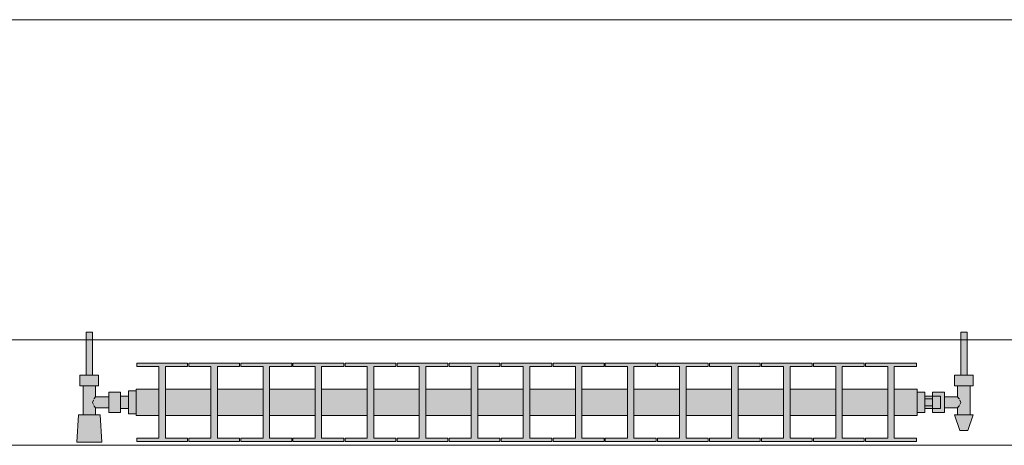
# Model space of a CAD drawing. Header units: metres. Extents: x -3.6 to 84.5, y -11 to 16.8.
# Tile 43 of 229: x 8.831 to 10.092, y 13.31 to 13.855. Entities that reach past the tile are written whole.
import ezdxf

# ---------------------------------------------------------------- set-up
doc = ezdxf.new("R2010")
doc.units = ezdxf.units.M
doc.header["$MEASUREMENT"] = 0
for name, color, linetype in [('604 - Struktur.Wand Aussen', 7, 'Continuous'), ('608 - Struktur.Träger', 7, 'Continuous'), ('801 - HKLSE.Heizung_ Klima_ Lüftung', 7, 'Continuous')]:
    doc.layers.add(name, color=color, linetype=linetype)

msp = doc.modelspace()

# ---------------------------------------------------------------- hatches: boundary and pattern name
at = {"layer": '801 - HKLSE.Heizung_ Klima_ Lüftung', "linetype": 'Continuous', "lineweight": 0, "true_color": 0x3a3a3a}
for points in [[(8.98, 13.3503), (8.98, 13.3797), (8.97, 13.3797), (8.97, 13.373), (8.96, 13.373), (8.96, 13.378), (8.945, 13.378), (8.945, 13.372), (8.928, 13.372), (8.928, 13.386), (8.932, 13.386), (8.932, 13.4), (8.924, 13.4), (8.924, 13.455), (8.916, 13.455), (8.916, 13.4), (8.908, 13.4), (8.908, 13.386), (8.912, 13.386), (8.912, 13.349), (8.906, 13.349), (8.904, 13.314), (8.936, 13.314), (8.934, 13.349), (8.928, 13.349), (8.928, 13.358), (8.945, 13.358), (8.945, 13.352), (8.96, 13.352), (8.96, 13.357), (8.97, 13.357), (8.97, 13.3503)], [(9.98, 13.352), (9.99, 13.352), (9.99, 13.357), (10, 13.357), (10, 13.352), (10.015, 13.352), (10.015, 13.358), (10.032, 13.358), (10.032, 13.349), (10.028, 13.349), (10.035, 13.329), (10.045, 13.329), (10.052, 13.349), (10.048, 13.349), (10.048, 13.386), (10.052, 13.386), (10.052, 13.4), (10.044, 13.4), (10.044, 13.455), (10.036, 13.455), (10.036, 13.4), (10.028, 13.4), (10.028, 13.386), (10.032, 13.386), (10.032, 13.372), (10.015, 13.372), (10.015, 13.378), (10, 13.378), (10, 13.373), (9.99, 13.373), (9.99, 13.378), (9.98, 13.378)], [(8.98, 13.3817), (8.98, 13.3483), (9.0092, 13.3483), (9.0092, 13.3192), (8.9808, 13.3192), (8.9808, 13.315), (9.0458, 13.315), (9.0458, 13.3192), (9.0175, 13.3192), (9.0175, 13.3483), (9.0758, 13.3483), (9.0758, 13.3192), (9.0475, 13.3192), (9.0475, 13.315), (9.1125, 13.315), (9.1125, 13.3192), (9.0842, 13.3192), (9.0842, 13.3483), (9.1425, 13.3483), (9.1425, 13.3192), (9.1142, 13.3192), (9.1142, 13.315), (9.1792, 13.315), (9.1792, 13.3192), (9.1508, 13.3192), (9.1508, 13.3483), (9.2092, 13.3483), (9.2092, 13.3192), (9.1808, 13.3192), (9.1808, 13.315), (9.2458, 13.315), (9.2458, 13.3192), (9.2175, 13.3192), (9.2175, 13.3483), (9.2758, 13.3483), (9.2758, 13.3192), (9.2475, 13.3192), (9.2475, 13.315), (9.3125, 13.315), (9.3125, 13.3192), (9.2842, 13.3192), (9.2842, 13.3483), (9.3425, 13.3483), (9.3425, 13.3192), (9.3142, 13.3192), (9.3142, 13.315), (9.3792, 13.315), (9.3792, 13.3192), (9.3508, 13.3192), (9.3508, 13.3483), (9.4092, 13.3483), (9.4092, 13.3192), (9.3808, 13.3192), (9.3808, 13.315), (9.4458, 13.315), (9.4458, 13.3192), (9.4175, 13.3192), (9.4175, 13.3483), (9.4758, 13.3483), (9.4758, 13.3192), (9.4475, 13.3192), (9.4475, 13.315), (9.5125, 13.315), (9.5125, 13.3192), (9.4842, 13.3192), (9.4842, 13.3483), (9.5425, 13.3483), (9.5425, 13.3192), (9.5142, 13.3192), (9.5142, 13.315), (9.5792, 13.315), (9.5792, 13.3192), (9.5508, 13.3192), (9.5508, 13.3483), (9.6092, 13.3483), (9.6092, 13.3192), (9.5808, 13.3192), (9.5808, 13.315), (9.6458, 13.315), (9.6458, 13.3192), (9.6175, 13.3192), (9.6175, 13.3483), (9.6758, 13.3483), (9.6758, 13.3192), (9.6475, 13.3192), (9.6475, 13.315), (9.7125, 13.315), (9.7125, 13.3192), (9.6842, 13.3192), (9.6842, 13.3483), (9.7425, 13.3483), (9.7425, 13.3192), (9.7142, 13.3192), (9.7142, 13.315), (9.7792, 13.315), (9.7792, 13.3192), (9.7508, 13.3192), (9.7508, 13.3483), (9.8092, 13.3483), (9.8092, 13.3192), (9.7808, 13.3192), (9.7808, 13.315), (9.8458, 13.315), (9.8458, 13.3192), (9.8175, 13.3192), (9.8175, 13.3483), (9.8758, 13.3483), (9.8758, 13.3192), (9.8475, 13.3192), (9.8475, 13.315), (9.9125, 13.315), (9.9125, 13.3192), (9.8842, 13.3192), (9.8842, 13.3483), (9.9425, 13.3483), (9.9425, 13.3192), (9.9142, 13.3192), (9.9142, 13.315), (9.9792, 13.315), (9.9792, 13.3192), (9.9508, 13.3192), (9.9508, 13.3483), (9.98, 13.3483), (9.98, 13.3817), (9.9508, 13.3817), (9.9508, 13.4108), (9.9792, 13.4108), (9.9792, 13.415), (9.9142, 13.415), (9.9142, 13.4108), (9.9425, 13.4108), (9.9425, 13.3817), (9.8842, 13.3817), (9.8842, 13.4108), (9.9125, 13.4108), (9.9125, 13.415), (9.8475, 13.415), (9.8475, 13.4108), (9.8758, 13.4108), (9.8758, 13.3817), (9.8175, 13.3817), (9.8175, 13.4108), (9.8458, 13.4108), (9.8458, 13.415), (9.7808, 13.415), (9.7808, 13.4108), (9.8092, 13.4108), (9.8092, 13.3817), (9.7508, 13.3817), (9.7508, 13.4108), (9.7792, 13.4108), (9.7792, 13.415), (9.7142, 13.415), (9.7142, 13.4108), (9.7425, 13.4108), (9.7425, 13.3817), (9.6842, 13.3817), (9.6842, 13.4108), (9.7125, 13.4108), (9.7125, 13.415), (9.6475, 13.415), (9.6475, 13.4108), (9.6758, 13.4108), (9.6758, 13.3817), (9.6175, 13.3817), (9.6175, 13.4108), (9.6458, 13.4108), (9.6458, 13.415), (9.5808, 13.415), (9.5808, 13.4108), (9.6092, 13.4108), (9.6092, 13.3817), (9.5508, 13.3817), (9.5508, 13.4108), (9.5792, 13.4108), (9.5792, 13.415), (9.5142, 13.415), (9.5142, 13.4108), (9.5425, 13.4108), (9.5425, 13.3817), (9.4842, 13.3817), (9.4842, 13.4108), (9.5125, 13.4108), (9.5125, 13.415), (9.4475, 13.415), (9.4475, 13.4108), (9.4758, 13.4108), (9.4758, 13.3817), (9.4175, 13.3817), (9.4175, 13.4108), (9.4458, 13.4108), (9.4458, 13.415), (9.3808, 13.415), (9.3808, 13.4108), (9.4092, 13.4108), (9.4092, 13.3817), (9.3508, 13.3817), (9.3508, 13.4108), (9.3792, 13.4108), (9.3792, 13.415), (9.3142, 13.415), (9.3142, 13.4108), (9.3425, 13.4108), (9.3425, 13.3817), (9.2842, 13.3817), (9.2842, 13.4108), (9.3125, 13.4108), (9.3125, 13.415), (9.2475, 13.415), (9.2475, 13.4108), (9.2758, 13.4108), (9.2758, 13.3817), (9.2175, 13.3817), (9.2175, 13.4108), (9.2458, 13.4108), (9.2458, 13.415), (9.1808, 13.415), (9.1808, 13.4108), (9.2092, 13.4108), (9.2092, 13.3817), (9.1508, 13.3817), (9.1508, 13.4108), (9.1792, 13.4108), (9.1792, 13.415), (9.1142, 13.415), (9.1142, 13.4108), (9.1425, 13.4108), (9.1425, 13.3817), (9.0842, 13.3817), (9.0842, 13.4108), (9.1125, 13.4108), (9.1125, 13.415), (9.0475, 13.415), (9.0475, 13.4108), (9.0758, 13.4108), (9.0758, 13.3817), (9.0175, 13.3817), (9.0175, 13.4108), (9.0458, 13.4108), (9.0458, 13.415), (8.9808, 13.415), (8.9808, 13.4108), (9.0092, 13.4108), (9.0092, 13.3817)]]:
    msp.add_hatch(color=250, dxfattribs=at).paths.add_polyline_path(points)

# ---------------------------------------------------------------- linework, layer by layer
at = {"layer": '604 - Struktur.Wand Aussen', "color": 7, "linetype": 'Continuous', "lineweight": 13}
for p, q in [((10.72, 13.855), (8.32, 13.855)), ((8.32, 13.445), (10.72, 13.445))]:
    msp.add_line(p, q, dxfattribs=at)
at = {"layer": '608 - Struktur.Träger', "color": 7, "linetype": 'Continuous', "lineweight": 13}
msp.add_line((0.38, 13.31), (11.48, 13.31), dxfattribs=at)
at = {"layer": '801 - HKLSE.Heizung_ Klima_ Lüftung', "color": 7, "linetype": 'Continuous', "lineweight": 5, "true_color": 0xebebeb}
for p, q in [((8.9172, 13.455), (8.916, 13.455)), ((8.916, 13.455), (8.916, 13.4)), ((8.92, 13.455), (8.9172, 13.455)), ((8.9228, 13.455), (8.92, 13.455)), ((8.924, 13.455), (8.9228, 13.455)), ((8.924, 13.455), (8.924, 13.4)), ((10.036, 13.455), (10.0372, 13.455)), ((10.036, 13.455), (10.036, 13.4)), ((10.0372, 13.455), (10.04, 13.455)), ((10.04, 13.455), (10.0428, 13.455)), ((10.0428, 13.455), (10.044, 13.455)), ((10.044, 13.455), (10.044, 13.4)), ((8.9808, 13.415), (8.9808, 13.4108)), ((9.0458, 13.415), (8.9808, 13.415)), ((8.9808, 13.415), (8.9808, 13.4108)), ((8.9808, 13.4108), (9.0092, 13.4108)), ((9.0092, 13.4108), (9.0092, 13.3192)), ((9.0175, 13.3192), (9.0175, 13.4108)), ((9.0175, 13.4108), (9.0458, 13.4108)), ((9.0458, 13.4108), (9.0458, 13.415)), ((9.0475, 13.415), (9.0475, 13.4108)), ((9.1125, 13.415), (9.0475, 13.415)), ((9.0475, 13.415), (9.0475, 13.4108)), ((9.0475, 13.4108), (9.0758, 13.4108)), ((9.0758, 13.4108), (9.0758, 13.3192)), ((9.0842, 13.3192), (9.0842, 13.4108)), ((9.0842, 13.4108), (9.1125, 13.4108)), ((9.1125, 13.4108), (9.1125, 13.415)), ((9.1125, 13.4108), (9.1125, 13.415)), ((9.1792, 13.415), (9.1142, 13.415)), ((9.1142, 13.415), (9.1142, 13.4108)), ((9.1142, 13.4108), (9.1425, 13.4108)), ((9.1425, 13.4108), (9.1425, 13.3192)), ((9.1508, 13.3192), (9.1508, 13.4108)), ((9.1508, 13.4108), (9.1792, 13.4108)), ((9.1792, 13.4108), (9.1792, 13.415)), ((9.1792, 13.4108), (9.1792, 13.415)), ((9.2458, 13.415), (9.1808, 13.415)), ((9.1808, 13.415), (9.1808, 13.4108)), ((9.1808, 13.4108), (9.2092, 13.4108)), ((9.2092, 13.4108), (9.2092, 13.3192)), ((9.2175, 13.3192), (9.2175, 13.4108)), ((9.2175, 13.4108), (9.2458, 13.4108)), ((9.2458, 13.4108), (9.2458, 13.415)), ((9.2475, 13.415), (9.2475, 13.4108)), ((9.3125, 13.415), (9.2475, 13.415)), ((9.2475, 13.415), (9.2475, 13.4108)), ((9.2475, 13.4108), (9.2758, 13.4108)), ((9.2758, 13.4108), (9.2758, 13.3192)), ((9.2842, 13.3192), (9.2842, 13.4108)), ((9.2842, 13.4108), (9.3125, 13.4108)), ((9.3125, 13.4108), (9.3125, 13.415)), ((9.3125, 13.4108), (9.3125, 13.415)), ((9.3792, 13.415), (9.3142, 13.415)), ((9.3142, 13.415), (9.3142, 13.4108)), ((9.3142, 13.4108), (9.3425, 13.4108)), ((9.3425, 13.4108), (9.3425, 13.3192)), ((9.3508, 13.3192), (9.3508, 13.4108)), ((9.3508, 13.4108), (9.3792, 13.4108)), ((9.3792, 13.4108), (9.3792, 13.415)), ((9.3808, 13.415), (9.3808, 13.4108)), ((9.4458, 13.415), (9.3808, 13.415)), ((9.3808, 13.415), (9.3808, 13.4108)), ((9.3808, 13.4108), (9.4092, 13.4108)), ((9.4092, 13.4108), (9.4092, 13.3192)), ((9.4175, 13.3192), (9.4175, 13.4108)), ((9.4175, 13.4108), (9.4458, 13.4108)), ((9.4458, 13.4108), (9.4458, 13.415)), ((9.5125, 13.415), (9.4475, 13.415)), ((9.4475, 13.415), (9.4475, 13.4108)), ((9.4475, 13.4108), (9.4758, 13.4108)), ((9.4758, 13.4108), (9.4758, 13.3192)), ((9.4842, 13.3192), (9.4842, 13.4108)), ((9.4842, 13.4108), (9.5125, 13.4108)), ((9.5125, 13.4108), (9.5125, 13.415)), ((9.5125, 13.4108), (9.5125, 13.415)), ((9.5792, 13.415), (9.5142, 13.415)), ((9.5142, 13.415), (9.5142, 13.4108)), ((9.5142, 13.4108), (9.5425, 13.4108)), ((9.5425, 13.4108), (9.5425, 13.3192)), ((9.5508, 13.3192), (9.5508, 13.4108)), ((9.5508, 13.4108), (9.5792, 13.4108)), ((9.5792, 13.4108), (9.5792, 13.415)), ((9.5792, 13.4108), (9.5792, 13.415)), ((9.5808, 13.415), (9.5808, 13.4108)), ((9.6458, 13.415), (9.5808, 13.415)), ((9.5808, 13.415), (9.5808, 13.4108)), ((9.5808, 13.4108), (9.6092, 13.4108)), ((9.6092, 13.4108), (9.6092, 13.3192)), ((9.6175, 13.3192), (9.6175, 13.4108)), ((9.6175, 13.4108), (9.6458, 13.4108)), ((9.6458, 13.4108), (9.6458, 13.415)), ((9.7125, 13.415), (9.6475, 13.415)), ((9.6475, 13.415), (9.6475, 13.4108)), ((9.6475, 13.4108), (9.6758, 13.4108)), ((9.6758, 13.4108), (9.6758, 13.3192)), ((9.6842, 13.3192), (9.6842, 13.4108)), ((9.6842, 13.4108), (9.7125, 13.4108)), ((9.7125, 13.4108), (9.7125, 13.415)), ((9.7792, 13.415), (9.7142, 13.415)), ((9.7142, 13.415), (9.7142, 13.4108)), ((9.7142, 13.4108), (9.7425, 13.4108)), ((9.7425, 13.4108), (9.7425, 13.3192)), ((9.7508, 13.3192), (9.7508, 13.4108)), ((9.7508, 13.4108), (9.7792, 13.4108)), ((9.7792, 13.4108), (9.7792, 13.415)), ((9.7792, 13.4108), (9.7792, 13.415)), ((9.7808, 13.415), (9.7808, 13.4108)), ((9.8458, 13.415), (9.7808, 13.415)), ((9.7808, 13.415), (9.7808, 13.4108)), ((9.7808, 13.4108), (9.8092, 13.4108)), ((9.8092, 13.4108), (9.8092, 13.3192)), ((9.8175, 13.3192), (9.8175, 13.4108)), ((9.8175, 13.4108), (9.8458, 13.4108)), ((9.8458, 13.4108), (9.8458, 13.415)), ((9.8475, 13.415), (9.8475, 13.4108)), ((9.9125, 13.415), (9.8475, 13.415)), ((9.8475, 13.415), (9.8475, 13.4108)), ((9.8475, 13.4108), (9.8758, 13.4108)), ((9.8758, 13.4108), (9.8758, 13.3192)), ((9.8842, 13.3192), (9.8842, 13.4108)), ((9.8842, 13.4108), (9.9125, 13.4108)), ((9.9125, 13.4108), (9.9125, 13.415)), ((9.9125, 13.4108), (9.9125, 13.415)), ((9.9142, 13.415), (9.9142, 13.4108)), ((9.9792, 13.415), (9.9142, 13.415)), ((9.9142, 13.415), (9.9142, 13.4108)), ((9.9142, 13.4108), (9.9425, 13.4108)), ((9.9425, 13.4108), (9.9425, 13.3192)), ((9.9508, 13.3192), (9.9508, 13.4108)), ((9.9508, 13.4108), (9.9792, 13.4108)), ((9.9792, 13.4108), (9.9792, 13.415)), ((8.914, 13.4), (8.908, 13.4)), ((8.908, 13.4), (8.908, 13.386)), ((8.926, 13.4), (8.914, 13.4)), ((8.9172, 13.4), (8.916, 13.4)), ((8.92, 13.4), (8.9172, 13.4)), ((8.9228, 13.4), (8.92, 13.4)), ((8.924, 13.4), (8.9228, 13.4)), ((8.932, 13.4), (8.926, 13.4)), ((8.932, 13.4), (8.932, 13.386)), ((10.028, 13.4), (10.034, 13.4)), ((10.028, 13.4), (10.028, 13.386)), ((10.034, 13.4), (10.046, 13.4)), ((10.036, 13.4), (10.0372, 13.4)), ((10.0372, 13.4), (10.04, 13.4)), ((10.04, 13.4), (10.0428, 13.4)), ((10.0428, 13.4), (10.044, 13.4)), ((10.046, 13.4), (10.052, 13.4)), ((10.052, 13.4), (10.052, 13.386)), ((8.914, 13.386), (8.908, 13.386)), ((8.912, 13.386), (8.912, 13.349)), ((8.926, 13.386), (8.914, 13.386)), ((8.932, 13.386), (8.926, 13.386)), ((8.928, 13.386), (8.928, 13.372)), ((8.945, 13.378), (8.945, 13.3715)), ((8.945, 13.378), (8.96, 13.378)), ((8.96, 13.378), (8.96, 13.3715)), ((8.97, 13.3797), (8.97, 13.365)), ((8.97, 13.3797), (8.98, 13.3797)), ((8.97, 13.3797), (8.97, 13.365)), ((8.97, 13.3797), (8.98, 13.3797)), ((8.98, 13.3817), (8.98, 13.3768)), ((8.98, 13.3817), (9.0092, 13.3817)), ((9.0175, 13.3817), (9.0758, 13.3817)), ((9.0842, 13.3817), (9.1425, 13.3817)), ((9.1508, 13.3817), (9.2092, 13.3817)), ((9.2175, 13.3817), (9.2758, 13.3817)), ((9.2842, 13.3817), (9.3425, 13.3817)), ((9.3508, 13.3817), (9.4092, 13.3817)), ((9.4175, 13.3817), (9.4758, 13.3817)), ((9.4842, 13.3817), (9.5425, 13.3817)), ((9.5508, 13.3817), (9.6092, 13.3817)), ((9.6175, 13.3817), (9.6758, 13.3817)), ((9.6842, 13.3817), (9.7425, 13.3817)), ((9.7508, 13.3817), (9.8092, 13.3817)), ((9.8175, 13.3817), (9.8758, 13.3817)), ((9.8842, 13.3817), (9.9425, 13.3817)), ((9.9508, 13.3817), (9.98, 13.3817)), ((9.98, 13.3817), (9.98, 13.3768)), ((9.98, 13.378), (9.99, 13.378)), ((9.99, 13.378), (9.99, 13.365)), ((10, 13.373), (10, 13.378)), ((10, 13.378), (10, 13.3715)), ((10.015, 13.378), (10, 13.378)), ((10.015, 13.378), (10.015, 13.3715)), ((10.028, 13.386), (10.034, 13.386)), ((10.032, 13.386), (10.032, 13.372)), ((10.034, 13.386), (10.046, 13.386)), ((10.046, 13.386), (10.052, 13.386)), ((10.048, 13.386), (10.048, 13.349)), ((8.9253, 13.3679), (8.9239, 13.365)), ((8.9263, 13.3699), (8.9258, 13.3689)), ((8.928, 13.372), (8.9263, 13.3699)), ((8.928, 13.372), (8.945, 13.372)), ((8.945, 13.3715), (8.945, 13.3585)), ((8.96, 13.373), (8.97, 13.373)), ((8.96, 13.3715), (8.96, 13.3585)), ((8.97, 13.373), (8.97, 13.3707)), ((8.97, 13.3707), (8.97, 13.365)), ((8.98, 13.3768), (8.98, 13.365)), ((9.98, 13.3768), (9.98, 13.365)), ((10, 13.373), (9.99, 13.373)), ((9.99, 13.3693), (10, 13.3693)), ((10, 13.373), (10, 13.3707)), ((10, 13.373), (10.01, 13.373)), ((10, 13.373), (10, 13.3707)), ((10, 13.3715), (10, 13.3693)), ((10, 13.3707), (10, 13.365)), ((10, 13.3707), (10, 13.3693)), ((10, 13.3693), (10, 13.365)), ((10.01, 13.373), (10.01, 13.3707)), ((10.01, 13.3707), (10.01, 13.365)), ((10.032, 13.372), (10.015, 13.372)), ((10.015, 13.3715), (10.015, 13.3585)), ((10.032, 13.372), (10.0337, 13.3699)), ((10.0337, 13.3699), (10.0342, 13.3689)), ((10.0347, 13.3679), (10.0361, 13.365)), ((8.9239, 13.365), (8.9253, 13.3621)), ((8.9258, 13.3611), (8.9263, 13.3601)), ((8.9263, 13.3601), (8.928, 13.358)), ((8.928, 13.358), (8.928, 13.349)), ((8.928, 13.358), (8.945, 13.358)), ((8.945, 13.3585), (8.945, 13.352)), ((8.96, 13.3585), (8.96, 13.352)), ((8.96, 13.357), (8.97, 13.357)), ((8.97, 13.365), (8.97, 13.3503)), ((8.97, 13.365), (8.97, 13.3503)), ((8.97, 13.365), (8.97, 13.3593)), ((8.97, 13.3593), (8.97, 13.357)), ((8.98, 13.365), (8.98, 13.3532)), ((8.98, 13.3532), (8.98, 13.3483)), ((9.98, 13.365), (9.98, 13.3532)), ((9.98, 13.3532), (9.98, 13.3483)), ((9.99, 13.365), (9.99, 13.352)), ((9.99, 13.3607), (10, 13.3607)), ((10, 13.357), (9.99, 13.357)), ((10, 13.365), (10, 13.3607)), ((10, 13.365), (10, 13.3593)), ((10, 13.3607), (10, 13.3585)), ((10, 13.3607), (10, 13.3593)), ((10, 13.3593), (10, 13.357)), ((10, 13.3593), (10, 13.357)), ((10, 13.3585), (10, 13.352)), ((10, 13.357), (10.01, 13.357)), ((10, 13.352), (10, 13.357)), ((10.01, 13.365), (10.01, 13.3593)), ((10.01, 13.3593), (10.01, 13.357)), ((10.015, 13.3585), (10.015, 13.352)), ((10.032, 13.358), (10.015, 13.358)), ((10.0337, 13.3601), (10.032, 13.358)), ((10.032, 13.358), (10.032, 13.349)), ((10.0342, 13.3611), (10.0337, 13.3601)), ((10.0361, 13.365), (10.0347, 13.3621)), ((8.906, 13.349), (8.904, 13.314)), ((8.9101, 13.349), (8.906, 13.349)), ((8.92, 13.349), (8.9101, 13.349)), ((8.9299, 13.349), (8.92, 13.349)), ((8.934, 13.349), (8.9299, 13.349)), ((8.934, 13.349), (8.936, 13.314)), ((8.945, 13.352), (8.96, 13.352)), ((8.97, 13.3503), (8.98, 13.3503)), ((8.97, 13.3503), (8.98, 13.3503)), ((8.97, 13.3503), (8.98, 13.3503)), ((8.97, 13.3503), (8.98, 13.3503)), ((8.98, 13.3483), (9.0092, 13.3483)), ((9.0175, 13.3483), (9.0758, 13.3483)), ((9.0842, 13.3483), (9.1425, 13.3483)), ((9.1508, 13.3483), (9.2092, 13.3483)), ((9.2175, 13.3483), (9.2758, 13.3483)), ((9.2842, 13.3483), (9.3425, 13.3483)), ((9.3508, 13.3483), (9.4092, 13.3483)), ((9.4175, 13.3483), (9.4758, 13.3483)), ((9.4842, 13.3483), (9.5425, 13.3483)), ((9.5508, 13.3483), (9.6092, 13.3483)), ((9.6175, 13.3483), (9.6758, 13.3483)), ((9.6842, 13.3483), (9.7425, 13.3483)), ((9.7508, 13.3483), (9.8092, 13.3483)), ((9.8175, 13.3483), (9.8758, 13.3483)), ((9.8842, 13.3483), (9.9425, 13.3483)), ((9.9508, 13.3483), (9.98, 13.3483)), ((9.98, 13.352), (9.99, 13.352)), ((9.98, 13.352), (9.99, 13.352)), ((9.98, 13.352), (9.99, 13.352)), ((9.98, 13.352), (9.99, 13.352)), ((10.015, 13.352), (10, 13.352)), ((10.028, 13.349), (10.0315, 13.349)), ((10.028, 13.349), (10.035, 13.329)), ((10.0315, 13.349), (10.04, 13.349)), ((10.04, 13.349), (10.0485, 13.349)), ((10.052, 13.349), (10.045, 13.329)), ((10.0485, 13.349), (10.052, 13.349)), ((10.035, 13.329), (10.0365, 13.329)), ((10.0365, 13.329), (10.04, 13.329)), ((10.04, 13.329), (10.0435, 13.329)), ((10.0435, 13.329), (10.045, 13.329)), ((8.9808, 13.3192), (8.9808, 13.315)), ((9.0092, 13.3192), (8.9808, 13.3192)), ((8.9808, 13.3192), (8.9808, 13.315)), ((8.9808, 13.315), (9.0458, 13.315)), ((8.9808, 13.315), (9.0458, 13.315)), ((9.0458, 13.3192), (9.0175, 13.3192)), ((9.0458, 13.315), (9.0458, 13.3192)), ((9.0475, 13.3192), (9.0475, 13.315)), ((9.0758, 13.3192), (9.0475, 13.3192)), ((9.0475, 13.3192), (9.0475, 13.315)), ((9.0475, 13.315), (9.1125, 13.315)), ((9.0475, 13.315), (9.1125, 13.315)), ((9.1125, 13.3192), (9.0842, 13.3192)), ((9.1125, 13.315), (9.1125, 13.3192)), ((9.1125, 13.315), (9.1125, 13.3192)), ((9.1425, 13.3192), (9.1142, 13.3192)), ((9.1142, 13.3192), (9.1142, 13.315)), ((9.1142, 13.315), (9.1792, 13.315)), ((9.1142, 13.315), (9.1792, 13.315)), ((9.1792, 13.3192), (9.1508, 13.3192)), ((9.1792, 13.315), (9.1792, 13.3192)), ((9.1792, 13.315), (9.1792, 13.3192)), ((9.2092, 13.3192), (9.1808, 13.3192)), ((9.1808, 13.3192), (9.1808, 13.315)), ((9.1808, 13.315), (9.2458, 13.315)), ((9.1808, 13.315), (9.2458, 13.315)), ((9.2458, 13.3192), (9.2175, 13.3192)), ((9.2458, 13.315), (9.2458, 13.3192)), ((9.2475, 13.3192), (9.2475, 13.315)), ((9.2758, 13.3192), (9.2475, 13.3192)), ((9.2475, 13.3192), (9.2475, 13.315)), ((9.2475, 13.315), (9.3125, 13.315)), ((9.2475, 13.315), (9.3125, 13.315)), ((9.3125, 13.3192), (9.2842, 13.3192)), ((9.3125, 13.315), (9.3125, 13.3192)), ((9.3125, 13.315), (9.3125, 13.3192)), ((9.3425, 13.3192), (9.3142, 13.3192)), ((9.3142, 13.3192), (9.3142, 13.315)), ((9.3142, 13.315), (9.3792, 13.315)), ((9.3142, 13.315), (9.3792, 13.315)), ((9.3792, 13.3192), (9.3508, 13.3192)), ((9.3792, 13.315), (9.3792, 13.3192)), ((9.3808, 13.3192), (9.3808, 13.315)), ((9.4092, 13.3192), (9.3808, 13.3192)), ((9.3808, 13.3192), (9.3808, 13.315)), ((9.3808, 13.315), (9.4458, 13.315)), ((9.3808, 13.315), (9.4458, 13.315)), ((9.4458, 13.3192), (9.4175, 13.3192)), ((9.4458, 13.315), (9.4458, 13.3192)), ((9.4758, 13.3192), (9.4475, 13.3192)), ((9.4475, 13.3192), (9.4475, 13.315)), ((9.4475, 13.315), (9.5125, 13.315)), ((9.4475, 13.315), (9.5125, 13.315)), ((9.5125, 13.3192), (9.4842, 13.3192)), ((9.5125, 13.315), (9.5125, 13.3192)), ((9.5125, 13.315), (9.5125, 13.3192)), ((9.5425, 13.3192), (9.5142, 13.3192)), ((9.5142, 13.3192), (9.5142, 13.315)), ((9.5142, 13.315), (9.5792, 13.315)), ((9.5142, 13.315), (9.5792, 13.315)), ((9.5792, 13.3192), (9.5508, 13.3192)), ((9.5792, 13.315), (9.5792, 13.3192)), ((9.5792, 13.315), (9.5792, 13.3192)), ((9.5808, 13.3192), (9.5808, 13.315)), ((9.6092, 13.3192), (9.5808, 13.3192)), ((9.5808, 13.3192), (9.5808, 13.315)), ((9.5808, 13.315), (9.6458, 13.315)), ((9.5808, 13.315), (9.6458, 13.315)), ((9.6458, 13.3192), (9.6175, 13.3192)), ((9.6458, 13.315), (9.6458, 13.3192)), ((9.6758, 13.3192), (9.6475, 13.3192)), ((9.6475, 13.3192), (9.6475, 13.315)), ((9.6475, 13.315), (9.7125, 13.315)), ((9.6475, 13.315), (9.7125, 13.315)), ((9.7125, 13.3192), (9.6842, 13.3192)), ((9.7125, 13.315), (9.7125, 13.3192)), ((9.7425, 13.3192), (9.7142, 13.3192)), ((9.7142, 13.3192), (9.7142, 13.315)), ((9.7142, 13.315), (9.7792, 13.315)), ((9.7142, 13.315), (9.7792, 13.315)), ((9.7792, 13.3192), (9.7508, 13.3192)), ((9.7792, 13.315), (9.7792, 13.3192)), ((9.7792, 13.315), (9.7792, 13.3192)), ((9.7808, 13.3192), (9.7808, 13.315)), ((9.8092, 13.3192), (9.7808, 13.3192)), ((9.7808, 13.3192), (9.7808, 13.315)), ((9.7808, 13.315), (9.8458, 13.315)), ((9.7808, 13.315), (9.8458, 13.315)), ((9.8458, 13.3192), (9.8175, 13.3192)), ((9.8458, 13.315), (9.8458, 13.3192)), ((9.8475, 13.3192), (9.8475, 13.315)), ((9.8758, 13.3192), (9.8475, 13.3192)), ((9.8475, 13.3192), (9.8475, 13.315)), ((9.8475, 13.315), (9.9125, 13.315)), ((9.8475, 13.315), (9.9125, 13.315)), ((9.9125, 13.3192), (9.8842, 13.3192)), ((9.9125, 13.315), (9.9125, 13.3192)), ((9.9125, 13.315), (9.9125, 13.3192)), ((9.9142, 13.3192), (9.9142, 13.315)), ((9.9425, 13.3192), (9.9142, 13.3192)), ((9.9142, 13.3192), (9.9142, 13.315)), ((9.9142, 13.315), (9.9792, 13.315)), ((9.9142, 13.315), (9.9792, 13.315)), ((9.9792, 13.3192), (9.9508, 13.3192)), ((9.9792, 13.315), (9.9792, 13.3192)), ((8.9087, 13.314), (8.904, 13.314)), ((8.904, 13.314), (8.9087, 13.314)), ((8.92, 13.314), (8.9087, 13.314)), ((8.9087, 13.314), (8.92, 13.314)), ((8.9313, 13.314), (8.92, 13.314)), ((8.92, 13.314), (8.9313, 13.314)), ((8.9313, 13.314), (8.936, 13.314)), ((8.936, 13.314), (8.9313, 13.314))]:
    msp.add_line(p, q, dxfattribs=at)

doc.saveas('drawing.dxf')
